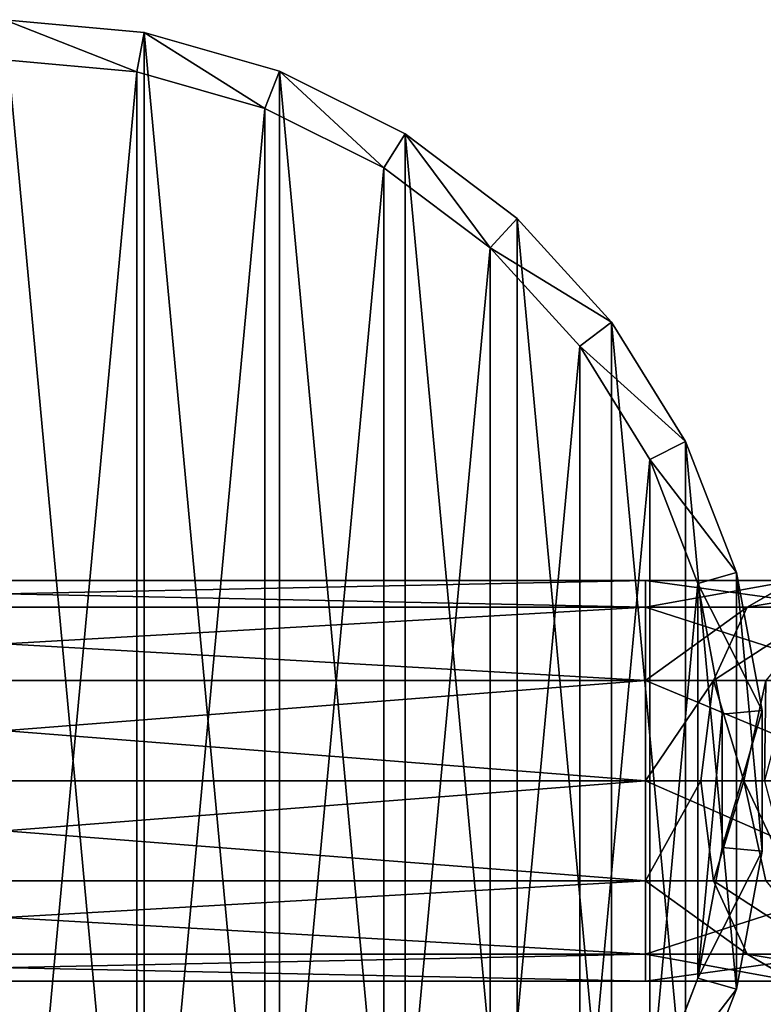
# Model space of a CAD drawing. Extents: x 1 to 133, y -12 to 0.
# Tile 155 of 256: x 34.267 to 35.196, y -6.24 to -5.011. Entities that reach past the tile are written whole.
import ezdxf

# ---------------------------------------------------------------- set-up
doc = ezdxf.new("R2010")
doc.units = 0
doc.header["$LTSCALE"] = 2.54
doc.layers.get('0').update_dxf_attribs({"color": 13, "linetype": 'CONTINUOUS'})

# ---------------------------------------------------------------- blocks, each defined once
blk = doc.blocks.new('SLING_IV_-_Z_O_ENIE16_06_B')
at = {"color": 0}
for p, q in [((34.4228, -5.027, 131.6951), (34.2482, -5.0108, 131.6951)), ((34.4228, -5.027, 131.6951), (34.2482, -5.0108, 131.6951)), ((34.4136, -5.0761, 129.2951), (34.4228, -5.027, 131.6951)), ((34.4136, -5.0761, 129.2951), (34.4228, -5.027, 131.6951)), ((34.5914, -5.075, 131.6951), (34.4228, -5.027, 131.6951)), ((34.5914, -5.075, 131.6951), (34.4228, -5.027, 131.6951)), ((34.2482, -5.0608, 129.2951), (34.4136, -5.0761, 129.2951)), ((34.2482, -5.0608, 129.2951), (34.4136, -5.0761, 129.2951)), ((34.5733, -5.1216, 129.2951), (34.5914, -5.075, 131.6951)), ((34.5733, -5.1216, 129.2951), (34.5914, -5.075, 131.6951)), ((34.7483, -5.1531, 131.6951), (34.5914, -5.075, 131.6951)), ((34.7483, -5.1531, 131.6951), (34.5914, -5.075, 131.6951)), ((34.4136, -5.0761, 129.2951), (34.5733, -5.1216, 129.2951)), ((34.4136, -5.0761, 129.2951), (34.5733, -5.1216, 129.2951)), ((34.5733, -5.1216, 129.2951), (34.722, -5.1956, 129.2951)), ((34.5733, -5.1216, 129.2951), (34.722, -5.1956, 129.2951)), ((34.722, -5.1956, 129.2951), (34.7483, -5.1531, 131.6951)), ((34.722, -5.1956, 129.2951), (34.7483, -5.1531, 131.6951)), ((34.8882, -5.2588, 131.6951), (34.7483, -5.1531, 131.6951)), ((34.8882, -5.2588, 131.6951), (34.7483, -5.1531, 131.6951)), ((34.722, -5.1956, 129.2951), (34.8546, -5.2957, 129.2951)), ((34.722, -5.1956, 129.2951), (34.8546, -5.2957, 129.2951)), ((34.8546, -5.2957, 129.2951), (34.8882, -5.2588, 131.6951)), ((34.8546, -5.2957, 129.2951), (34.8882, -5.2588, 131.6951)), ((35.0063, -5.3883, 131.6951), (34.8882, -5.2588, 131.6951)), ((35.0063, -5.3883, 131.6951), (34.8882, -5.2588, 131.6951)), ((34.8546, -5.2957, 129.2951), (34.9664, -5.4184, 129.2951)), ((34.8546, -5.2957, 129.2951), (34.9664, -5.4184, 129.2951)), ((34.9664, -5.4184, 129.2951), (35.0063, -5.3883, 131.6951)), ((34.9664, -5.4184, 129.2951), (35.0063, -5.3883, 131.6951)), ((35.0986, -5.5374, 131.6951), (35.0063, -5.3883, 131.6951)), ((35.0986, -5.5374, 131.6951), (35.0063, -5.3883, 131.6951)), ((34.9664, -5.4184, 129.2951), (35.0539, -5.5597, 129.2951)), ((34.9664, -5.4184, 129.2951), (35.0539, -5.5597, 129.2951)), ((35.0539, -5.5597, 129.2951), (35.0986, -5.5374, 131.6951)), ((35.0539, -5.5597, 129.2951), (35.0986, -5.5374, 131.6951)), ((35.162, -5.7008, 131.6951), (35.0986, -5.5374, 131.6951)), ((35.162, -5.7008, 131.6951), (35.0986, -5.5374, 131.6951)), ((35.0539, -5.5597, 129.2951), (35.1139, -5.7145, 129.2951)), ((35.0539, -5.5597, 129.2951), (35.1139, -5.7145, 129.2951)), ((35.1139, -5.7145, 129.2951), (35.162, -5.7008, 131.6951)), ((35.1139, -5.7145, 129.2951), (35.162, -5.7008, 131.6951)), ((35.1942, -5.8732, 131.6951), (35.162, -5.7008, 131.6951)), ((35.1942, -5.8732, 131.6951), (35.162, -5.7008, 131.6951)), ((33.4484, -5.7108, 130.5632), (35.0484, -5.7108, 130.5632)), ((33.4484, -5.7108, 130.5632), (35.0484, -5.7108, 130.5632)), ((35.0484, -5.7443, 130.6882), (35.0484, -5.7108, 130.5632)), ((35.0484, -5.7108, 130.5632), (35.0484, -5.7443, 130.4382)), ((35.0484, -5.7108, 130.5632), (35.0484, -5.7443, 130.4382)), ((35.0484, -5.7108, 130.5632), (35.2335, -5.7108, 130.5178)), ((35.0484, -5.7108, 130.5632), (35.2335, -5.7108, 130.5178)), ((35.0484, -5.7443, 130.6882), (35.0484, -5.7108, 130.5632)), ((35.1139, -5.7145, 129.2951), (35.1444, -5.8778, 129.2951)), ((35.1139, -5.7145, 129.2951), (35.1444, -5.8778, 129.2951)), ((35.1756, -5.7443, 130.407), (35.2335, -5.7108, 130.5178)), ((35.1756, -5.7443, 130.407), (35.2335, -5.7108, 130.5178)), ((33.4484, -5.7443, 130.6882), (35.0484, -5.7443, 130.6882)), ((33.4484, -5.7443, 130.6882), (35.0484, -5.7443, 130.6882)), ((33.4484, -5.7443, 130.4382), (35.0484, -5.7443, 130.4382)), ((33.4484, -5.7443, 130.4382), (35.0484, -5.7443, 130.4382)), ((35.0484, -5.8358, 130.7797), (35.0484, -5.7443, 130.6882)), ((35.0484, -5.7443, 130.4382), (35.0484, -5.8358, 130.3467)), ((35.0484, -5.7443, 130.4382), (35.0484, -5.8358, 130.3467)), ((35.0484, -5.7443, 130.4382), (35.1756, -5.7443, 130.407)), ((35.0484, -5.7443, 130.4382), (35.1756, -5.7443, 130.407)), ((35.0484, -5.7443, 130.6882), (35.2913, -5.7443, 130.6286)), ((35.0484, -5.7443, 130.6882), (35.2913, -5.7443, 130.6286)), ((35.0484, -5.8358, 130.7797), (35.0484, -5.7443, 130.6882)), ((35.1333, -5.8358, 130.3258), (35.1756, -5.7443, 130.407)), ((35.1333, -5.8358, 130.3258), (35.1756, -5.7443, 130.407)), ((35.1756, -5.7443, 130.407), (35.274, -5.7443, 130.3204)), ((35.1756, -5.7443, 130.407), (35.274, -5.7443, 130.3204)), ((33.4484, -5.8358, 130.7797), (35.0484, -5.8358, 130.7797)), ((33.4484, -5.8358, 130.7797), (35.0484, -5.8358, 130.7797)), ((33.4484, -5.8358, 130.3467), (35.0484, -5.8358, 130.3467)), ((33.4484, -5.8358, 130.3467), (35.0484, -5.8358, 130.3467)), ((35.0484, -5.9608, 130.8132), (35.0484, -5.8358, 130.7797)), ((35.0484, -5.8358, 130.3467), (35.0484, -5.9608, 130.3132)), ((35.0484, -5.8358, 130.3467), (35.0484, -5.9608, 130.3132)), ((35.0484, -5.8358, 130.3467), (35.1333, -5.8358, 130.3258)), ((35.0484, -5.8358, 130.3467), (35.1333, -5.8358, 130.3258)), ((35.0484, -5.8358, 130.7797), (35.3337, -5.8358, 130.7097)), ((35.0484, -5.8358, 130.7797), (35.3337, -5.8358, 130.7097)), ((35.0484, -5.9608, 130.8132), (35.0484, -5.8358, 130.7797)), ((35.1178, -5.9608, 130.2961), (35.1333, -5.8358, 130.3258)), ((35.1178, -5.9608, 130.2961), (35.1333, -5.8358, 130.3258)), ((35.1333, -5.8358, 130.3258), (35.1989, -5.8358, 130.2681)), ((35.1333, -5.8358, 130.3258), (35.1989, -5.8358, 130.2681)), ((35.1715, -5.9608, 130.2489), (35.1989, -5.8358, 130.2681)), ((35.1715, -5.9608, 130.2489), (35.1989, -5.8358, 130.2681)), ((35.1444, -5.8778, 129.2951), (35.1942, -5.8732, 131.6951)), ((35.1444, -5.8778, 129.2951), (35.1942, -5.8732, 131.6951)), ((35.1942, -6.0485, 131.6951), (35.1942, -5.8732, 131.6951)), ((35.1942, -6.0485, 131.6951), (35.1942, -5.8732, 131.6951)), ((35.1444, -5.8778, 129.2951), (35.1444, -6.0439, 129.2951)), ((35.1444, -5.8778, 129.2951), (35.1444, -6.0439, 129.2951)), ((33.4484, -5.9608, 130.8132), (35.0484, -5.9608, 130.8132)), ((33.4484, -5.9608, 130.8132), (35.0484, -5.9608, 130.8132)), ((33.4484, -5.9608, 130.3132), (35.0484, -5.9608, 130.3132)), ((33.4484, -5.9608, 130.3132), (35.0484, -5.9608, 130.3132)), ((35.0484, -6.0858, 130.7797), (35.0484, -5.9608, 130.8132)), ((35.0484, -5.9608, 130.3132), (35.0484, -6.0858, 130.3467)), ((35.1178, -5.9608, 130.2961), (35.0484, -5.9608, 130.3132)), ((35.0484, -5.9608, 130.8132), (35.3492, -5.9608, 130.7394)), ((35.0484, -5.9608, 130.8132), (35.3492, -5.9608, 130.7394)), ((35.0484, -6.0858, 130.7797), (35.0484, -5.9608, 130.8132)), ((35.0484, -5.9608, 130.3132), (35.0484, -6.0858, 130.3467)), ((35.1178, -5.9608, 130.2961), (35.0484, -5.9608, 130.3132)), ((35.1715, -5.9608, 130.2489), (35.1178, -5.9608, 130.2961)), ((35.1333, -6.0858, 130.3258), (35.1178, -5.9608, 130.2961)), ((35.1715, -5.9608, 130.2489), (35.1178, -5.9608, 130.2961)), ((35.1333, -6.0858, 130.3258), (35.1178, -5.9608, 130.2961)), ((35.1972, -5.9608, 130.1823), (35.1715, -5.9608, 130.2489)), ((35.1989, -6.0858, 130.2681), (35.1715, -5.9608, 130.2489)), ((35.1972, -5.9608, 130.1823), (35.1715, -5.9608, 130.2489)), ((35.1989, -6.0858, 130.2681), (35.1715, -5.9608, 130.2489)), ((35.1444, -6.0439, 129.2951), (35.1139, -6.2071, 129.2951)), ((35.1444, -6.0439, 129.2951), (35.1139, -6.2071, 129.2951)), ((35.1444, -6.0439, 129.2951), (35.1942, -6.0485, 131.6951)), ((35.1444, -6.0439, 129.2951), (35.1942, -6.0485, 131.6951)), ((35.162, -6.2208, 131.6951), (35.1942, -6.0485, 131.6951)), ((35.162, -6.2208, 131.6951), (35.1942, -6.0485, 131.6951)), ((33.4484, -6.0858, 130.7797), (35.0484, -6.0858, 130.7797)), ((33.4484, -6.0858, 130.7797), (35.0484, -6.0858, 130.7797)), ((33.4484, -6.0858, 130.3467), (35.0484, -6.0858, 130.3467)), ((33.4484, -6.0858, 130.3467), (35.0484, -6.0858, 130.3467)), ((35.0484, -6.1773, 130.6882), (35.0484, -6.0858, 130.7797)), ((35.0484, -6.0858, 130.3467), (35.0484, -6.1773, 130.4382)), ((35.0484, -6.0858, 130.7797), (35.3337, -6.0858, 130.7097)), ((35.0484, -6.0858, 130.7797), (35.3337, -6.0858, 130.7097)), ((35.0484, -6.1773, 130.6882), (35.0484, -6.0858, 130.7797)), ((35.0484, -6.0858, 130.3467), (35.0484, -6.1773, 130.4382)), ((35.0484, -6.0858, 130.3467), (35.1333, -6.0858, 130.3258)), ((35.0484, -6.0858, 130.3467), (35.1333, -6.0858, 130.3258)), ((35.1756, -6.1773, 130.407), (35.1333, -6.0858, 130.3258)), ((35.1333, -6.0858, 130.3258), (35.1989, -6.0858, 130.2681)), ((35.1333, -6.0858, 130.3258), (35.1989, -6.0858, 130.2681)), ((35.1756, -6.1773, 130.407), (35.1333, -6.0858, 130.3258)), ((33.4484, -6.1773, 130.6882), (35.0484, -6.1773, 130.6882)), ((33.4484, -6.1773, 130.6882), (35.0484, -6.1773, 130.6882)), ((33.4484, -6.1773, 130.4382), (35.0484, -6.1773, 130.4382)), ((33.4484, -6.1773, 130.4382), (35.0484, -6.1773, 130.4382)), ((35.0484, -6.2108, 130.5632), (35.0484, -6.1773, 130.6882)), ((35.0484, -6.1773, 130.4382), (35.0484, -6.2108, 130.5632)), ((35.0484, -6.1773, 130.6882), (35.2913, -6.1773, 130.6286)), ((35.0484, -6.1773, 130.6882), (35.2913, -6.1773, 130.6286)), ((35.0484, -6.2108, 130.5632), (35.0484, -6.1773, 130.6882)), ((35.0484, -6.1773, 130.4382), (35.0484, -6.2108, 130.5632)), ((35.0484, -6.1773, 130.4382), (35.1756, -6.1773, 130.407)), ((35.0484, -6.1773, 130.4382), (35.1756, -6.1773, 130.407)), ((35.2335, -6.2108, 130.5178), (35.1756, -6.1773, 130.407)), ((35.1756, -6.1773, 130.407), (35.274, -6.1773, 130.3204)), ((35.1756, -6.1773, 130.407), (35.274, -6.1773, 130.3204)), ((35.2335, -6.2108, 130.5178), (35.1756, -6.1773, 130.407)), ((33.4484, -6.2108, 130.5632), (35.0484, -6.2108, 130.5632)), ((33.4484, -6.2108, 130.5632), (35.0484, -6.2108, 130.5632)), ((35.0484, -6.2108, 130.5632), (35.2335, -6.2108, 130.5178)), ((35.0484, -6.2108, 130.5632), (35.2335, -6.2108, 130.5178)), ((35.1139, -6.2071, 129.2951), (35.0539, -6.362, 129.2951)), ((35.1139, -6.2071, 129.2951), (35.0539, -6.362, 129.2951)), ((35.1139, -6.2071, 129.2951), (35.162, -6.2208, 131.6951)), ((35.1139, -6.2071, 129.2951), (35.162, -6.2208, 131.6951)), ((35.0986, -6.3843, 131.6951), (35.162, -6.2208, 131.6951)), ((35.0986, -6.3843, 131.6951), (35.162, -6.2208, 131.6951))]:
    blk.add_line(p, q, dxfattribs=at)
mesh = blk.add_polyface(dxfattribs=at)
corners = [(33.3345, -6.2208, 131.6951), (33.3023, -5.8732, 131.6951), (33.3023, -6.0485, 131.6951), (33.3345, -5.7008, 131.6951), (33.3978, -6.3843, 131.6951), (33.3978, -5.5374, 131.6951), (33.4901, -6.5333, 131.6951), (33.4901, -5.3883, 131.6951), (33.6082, -6.6629, 131.6951), (33.6082, -5.2588, 131.6951), (33.7481, -6.7685, 131.6951), (33.7481, -5.1531, 131.6951), (33.9051, -6.8467, 131.6951), (33.9051, -5.075, 131.6951), (34.0737, -6.8946, 131.6951), (34.0737, -5.027, 131.6951), (34.2482, -6.9108, 131.6951), (34.2482, -5.0108, 131.6951), (34.4228, -6.8946, 131.6951), (34.4228, -5.027, 131.6951), (34.5914, -6.8467, 131.6951), (34.5914, -5.075, 131.6951), (34.7483, -6.7685, 131.6951), (34.7483, -5.1531, 131.6951), (34.8882, -6.6629, 131.6951), (34.8882, -5.2588, 131.6951), (35.0063, -6.5333, 131.6951), (35.0063, -5.3883, 131.6951), (35.0986, -6.3843, 131.6951), (35.0986, -5.5374, 131.6951), (35.162, -6.2208, 131.6951), (35.162, -5.7008, 131.6951), (35.1942, -6.0485, 131.6951), (35.1942, -5.8732, 131.6951)]
mesh.append_faces([[corners[k] for k in face] for face in [(0, 1, 2), (31, 32, 33)]], dxfattribs={"vtx0": -1, "color": 0})
mesh.append_faces([[corners[k] for k in face] for face in [(1, 0, 3), (3, 4, 5), (5, 6, 7), (7, 8, 9), (9, 10, 11), (11, 12, 13), (13, 14, 15), (15, 16, 17), (17, 18, 19), (19, 20, 21), (21, 22, 23), (23, 24, 25), (25, 26, 27), (27, 28, 29), (29, 30, 31)]], dxfattribs={"vtx0": -1, "vtx1": -1, "color": 0})
mesh.append_faces([[corners[k] for k in face] for face in [(3, 0, 4), (5, 4, 6), (7, 6, 8), (9, 8, 10), (11, 10, 12), (13, 12, 14), (15, 14, 16), (17, 16, 18), (19, 18, 20), (21, 20, 22), (23, 22, 24), (25, 24, 26), (27, 26, 28), (29, 28, 30), (31, 30, 32)]], dxfattribs={"vtx0": -1, "vtx2": -1, "color": 0})
mesh = blk.add_polyface(dxfattribs=at)
corners = [(34.2482, -5.0108, 131.6951), (34.4136, -5.0761, 129.2951), (34.2482, -5.0608, 129.2951), (34.4228, -5.027, 131.6951)]
mesh.append_faces([[corners[k] for k in face] for face in [(0, 1, 2), (1, 0, 3)]], dxfattribs={"vtx0": -1, "color": 0})
mesh = blk.add_polyface(dxfattribs=at)
corners = [(34.4228, -5.027, 131.6951), (34.5733, -5.1216, 129.2951), (34.4136, -5.0761, 129.2951), (34.5914, -5.075, 131.6951)]
mesh.append_faces([[corners[k] for k in face] for face in [(0, 1, 2), (1, 0, 3)]], dxfattribs={"vtx0": -1, "color": 0})
mesh = blk.add_polyface(dxfattribs=at)
corners = [(33.3826, -5.7145, 129.2951), (33.3521, -6.0439, 129.2951), (33.3521, -5.8778, 129.2951), (33.3826, -6.2071, 129.2951), (33.4426, -5.5597, 129.2951), (33.4426, -6.362, 129.2951), (33.53, -5.4184, 129.2951), (33.53, -6.5032, 129.2951), (33.6419, -5.2957, 129.2951), (33.6419, -6.6259, 129.2951), (33.7744, -5.1956, 129.2951), (33.7744, -6.726, 129.2951), (33.9231, -5.1216, 129.2951), (33.9231, -6.8, 129.2951), (34.0829, -5.0761, 129.2951), (34.0829, -6.8455, 129.2951), (34.2482, -5.0608, 129.2951), (34.2482, -6.8608, 129.2951), (34.4136, -5.0761, 129.2951), (34.4136, -6.8455, 129.2951), (34.5733, -5.1216, 129.2951), (34.5733, -6.8, 129.2951), (34.722, -5.1956, 129.2951), (34.722, -6.726, 129.2951), (34.8546, -5.2957, 129.2951), (34.8546, -6.6259, 129.2951), (34.9664, -5.4184, 129.2951), (34.9664, -6.5032, 129.2951), (35.0539, -5.5597, 129.2951), (35.0539, -6.362, 129.2951), (35.1139, -5.7145, 129.2951), (35.1139, -6.2071, 129.2951), (35.1444, -5.8778, 129.2951), (35.1444, -6.0439, 129.2951)]
mesh.append_faces([[corners[k] for k in face] for face in [(0, 1, 2), (31, 32, 33)]], dxfattribs={"vtx0": -1, "color": 0})
mesh.append_faces([[corners[k] for k in face] for face in [(1, 0, 3), (3, 4, 5), (5, 6, 7), (7, 8, 9), (9, 10, 11), (11, 12, 13), (13, 14, 15), (15, 16, 17), (17, 18, 19), (19, 20, 21), (21, 22, 23), (23, 24, 25), (25, 26, 27), (27, 28, 29), (29, 30, 31)]], dxfattribs={"vtx0": -1, "vtx1": -1, "color": 0})
mesh.append_faces([[corners[k] for k in face] for face in [(3, 0, 4), (5, 4, 6), (7, 6, 8), (9, 8, 10), (11, 10, 12), (13, 12, 14), (15, 14, 16), (17, 16, 18), (19, 18, 20), (21, 20, 22), (23, 22, 24), (25, 24, 26), (27, 26, 28), (29, 28, 30), (31, 30, 32)]], dxfattribs={"vtx0": -1, "vtx2": -1, "color": 0})
mesh = blk.add_polyface(dxfattribs=at)
corners = [(34.5914, -5.075, 131.6951), (34.722, -5.1956, 129.2951), (34.5733, -5.1216, 129.2951), (34.7483, -5.1531, 131.6951)]
mesh.append_faces([[corners[k] for k in face] for face in [(0, 1, 2), (1, 0, 3)]], dxfattribs={"vtx0": -1, "color": 0})
mesh = blk.add_polyface(dxfattribs=at)
corners = [(34.7483, -5.1531, 131.6951), (34.8546, -5.2957, 129.2951), (34.722, -5.1956, 129.2951), (34.8882, -5.2588, 131.6951)]
mesh.append_faces([[corners[k] for k in face] for face in [(0, 1, 2), (1, 0, 3)]], dxfattribs={"vtx0": -1, "color": 0})
mesh = blk.add_polyface(dxfattribs=at)
corners = [(34.8546, -5.2957, 129.2951), (35.0063, -5.3883, 131.6951), (34.9664, -5.4184, 129.2951), (34.8882, -5.2588, 131.6951)]
mesh.append_faces([[corners[k] for k in face] for face in [(0, 1, 2), (1, 0, 3)]], dxfattribs={"vtx0": -1, "color": 0})
mesh = blk.add_polyface(dxfattribs=at)
corners = [(34.9664, -5.4184, 129.2951), (35.0986, -5.5374, 131.6951), (35.0539, -5.5597, 129.2951), (35.0063, -5.3883, 131.6951)]
mesh.append_faces([[corners[k] for k in face] for face in [(0, 1, 2), (1, 0, 3)]], dxfattribs={"vtx0": -1, "color": 0})
mesh = blk.add_polyface(dxfattribs=at)
corners = [(35.0539, -5.5597, 129.2951), (35.162, -5.7008, 131.6951), (35.1139, -5.7145, 129.2951), (35.0986, -5.5374, 131.6951)]
mesh.append_faces([[corners[k] for k in face] for face in [(0, 1, 2), (1, 0, 3)]], dxfattribs={"vtx0": -1, "color": 0})
mesh = blk.add_polyface(dxfattribs=at)
corners = [(35.1139, -5.7145, 129.2951), (35.1942, -5.8732, 131.6951), (35.1444, -5.8778, 129.2951), (35.162, -5.7008, 131.6951)]
mesh.append_faces([[corners[k] for k in face] for face in [(0, 1, 2), (1, 0, 3)]], dxfattribs={"vtx0": -1, "color": 0})
mesh = blk.add_polyface(dxfattribs=at)
corners = [(33.4484, -5.7443, 130.6882), (35.0484, -5.7108, 130.5632), (33.4484, -5.7108, 130.5632), (35.0484, -5.7443, 130.6882)]
mesh.append_faces([[corners[k] for k in face] for face in [(0, 1, 2), (1, 0, 3)]], dxfattribs={"vtx0": -1, "color": 0})
mesh = blk.add_polyface(dxfattribs=at)
corners = [(33.4484, -5.7108, 130.5632), (35.0484, -5.7443, 130.4382), (33.4484, -5.7443, 130.4382), (35.0484, -5.7108, 130.5632)]
mesh.append_faces([[corners[k] for k in face] for face in [(0, 1, 2), (1, 0, 3)]], dxfattribs={"vtx0": -1, "color": 0})
mesh = blk.add_polyface(dxfattribs=at)
corners = [(35.0484, -5.7443, 130.4382), (35.2335, -5.7108, 130.5178), (35.1756, -5.7443, 130.407), (35.0484, -5.7108, 130.5632)]
mesh.append_faces([[corners[k] for k in face] for face in [(0, 1, 2), (1, 0, 3)]], dxfattribs={"vtx0": -1, "color": 0})
mesh = blk.add_polyface(dxfattribs=at)
corners = [(35.0484, -5.7108, 130.5632), (35.2913, -5.7443, 130.6286), (35.2335, -5.7108, 130.5178), (35.0484, -5.7443, 130.6882)]
mesh.append_faces([[corners[k] for k in face] for face in [(0, 1, 2), (1, 0, 3)]], dxfattribs={"vtx0": -1, "color": 0})
mesh = blk.add_polyface(dxfattribs=at)
corners = [(35.1756, -5.7443, 130.407), (35.3766, -5.7108, 130.3919), (35.274, -5.7443, 130.3204), (35.2335, -5.7108, 130.5178)]
mesh.append_faces([[corners[k] for k in face] for face in [(0, 1, 2), (1, 0, 3)]], dxfattribs={"vtx0": -1, "color": 0})
mesh = blk.add_polyface(dxfattribs=at)
corners = [(35.0484, -5.8358, 130.7797), (33.4484, -5.7443, 130.6882), (33.4484, -5.8358, 130.7797), (35.0484, -5.7443, 130.6882)]
mesh.append_faces([[corners[k] for k in face] for face in [(0, 1, 2), (1, 0, 3)]], dxfattribs={"vtx0": -1, "color": 0})
mesh = blk.add_polyface(dxfattribs=at)
corners = [(35.0484, -5.7443, 130.4382), (33.4484, -5.8358, 130.3467), (33.4484, -5.7443, 130.4382), (35.0484, -5.8358, 130.3467)]
mesh.append_faces([[corners[k] for k in face] for face in [(0, 1, 2), (1, 0, 3)]], dxfattribs={"vtx0": -1, "color": 0})
mesh = blk.add_polyface(dxfattribs=at)
corners = [(35.0484, -5.8358, 130.3467), (35.1756, -5.7443, 130.407), (35.1333, -5.8358, 130.3258), (35.0484, -5.7443, 130.4382)]
mesh.append_faces([[corners[k] for k in face] for face in [(0, 1, 2), (1, 0, 3)]], dxfattribs={"vtx0": -1, "color": 0})
mesh = blk.add_polyface(dxfattribs=at)
corners = [(35.0484, -5.7443, 130.6882), (35.3337, -5.8358, 130.7097), (35.2913, -5.7443, 130.6286), (35.0484, -5.8358, 130.7797)]
mesh.append_faces([[corners[k] for k in face] for face in [(0, 1, 2), (1, 0, 3)]], dxfattribs={"vtx0": -1, "color": 0})
mesh = blk.add_polyface(dxfattribs=at)
corners = [(35.1333, -5.8358, 130.3258), (35.274, -5.7443, 130.3204), (35.1989, -5.8358, 130.2681), (35.1756, -5.7443, 130.407)]
mesh.append_faces([[corners[k] for k in face] for face in [(0, 1, 2), (1, 0, 3)]], dxfattribs={"vtx0": -1, "color": 0})
mesh = blk.add_polyface(dxfattribs=at)
corners = [(35.0484, -5.9608, 130.8132), (33.4484, -5.8358, 130.7797), (33.4484, -5.9608, 130.8132), (35.0484, -5.8358, 130.7797)]
mesh.append_faces([[corners[k] for k in face] for face in [(0, 1, 2), (1, 0, 3)]], dxfattribs={"vtx0": -1, "color": 0})
mesh = blk.add_polyface(dxfattribs=at)
corners = [(35.0484, -5.8358, 130.3467), (33.4484, -5.9608, 130.3132), (33.4484, -5.8358, 130.3467), (35.0484, -5.9608, 130.3132)]
mesh.append_faces([[corners[k] for k in face] for face in [(0, 1, 2), (1, 0, 3)]], dxfattribs={"vtx0": -1, "color": 0})
mesh = blk.add_polyface(dxfattribs=at)
corners = [(35.1333, -5.8358, 130.3258), (35.0484, -5.9608, 130.3132), (35.0484, -5.8358, 130.3467), (35.1178, -5.9608, 130.2961)]
mesh.append_faces([[corners[k] for k in face] for face in [(0, 1, 2), (1, 0, 3)]], dxfattribs={"vtx0": -1, "color": 0})
mesh = blk.add_polyface(dxfattribs=at)
corners = [(35.3492, -5.9608, 130.7394), (35.0484, -5.8358, 130.7797), (35.0484, -5.9608, 130.8132), (35.3337, -5.8358, 130.7097)]
mesh.append_faces([[corners[k] for k in face] for face in [(0, 1, 2), (1, 0, 3)]], dxfattribs={"vtx0": -1, "color": 0})
mesh = blk.add_polyface(dxfattribs=at)
corners = [(35.1333, -5.8358, 130.3258), (35.1715, -5.9608, 130.2489), (35.1178, -5.9608, 130.2961), (35.1989, -5.8358, 130.2681)]
mesh.append_faces([[corners[k] for k in face] for face in [(0, 1, 2), (1, 0, 3)]], dxfattribs={"vtx0": -1, "color": 0})
mesh = blk.add_polyface(dxfattribs=at)
corners = [(35.1989, -5.8358, 130.2681), (35.1972, -5.9608, 130.1823), (35.1715, -5.9608, 130.2489), (35.2304, -5.8358, 130.1865)]
mesh.append_faces([[corners[k] for k in face] for face in [(0, 1, 2), (1, 0, 3)]], dxfattribs={"vtx0": -1, "color": 0})
mesh = blk.add_polyface(dxfattribs=at)
corners = [(35.1444, -6.0439, 129.2951), (35.1942, -5.8732, 131.6951), (35.1942, -6.0485, 131.6951), (35.1444, -5.8778, 129.2951)]
mesh.append_faces([[corners[k] for k in face] for face in [(0, 1, 2), (1, 0, 3)]], dxfattribs={"vtx0": -1, "color": 0})
mesh = blk.add_polyface(dxfattribs=at)
corners = [(35.0484, -6.0858, 130.7797), (33.4484, -5.9608, 130.8132), (33.4484, -6.0858, 130.7797), (35.0484, -5.9608, 130.8132)]
mesh.append_faces([[corners[k] for k in face] for face in [(0, 1, 2), (1, 0, 3)]], dxfattribs={"vtx0": -1, "color": 0})
mesh = blk.add_polyface(dxfattribs=at)
corners = [(35.0484, -5.9608, 130.3132), (33.4484, -6.0858, 130.3467), (33.4484, -5.9608, 130.3132), (35.0484, -6.0858, 130.3467)]
mesh.append_faces([[corners[k] for k in face] for face in [(0, 1, 2), (1, 0, 3)]], dxfattribs={"vtx0": -1, "color": 0})
mesh = blk.add_polyface(dxfattribs=at)
corners = [(35.3337, -6.0858, 130.7097), (35.0484, -5.9608, 130.8132), (35.0484, -6.0858, 130.7797), (35.3492, -5.9608, 130.7394)]
mesh.append_faces([[corners[k] for k in face] for face in [(0, 1, 2), (1, 0, 3)]], dxfattribs={"vtx0": -1, "color": 0})
mesh = blk.add_polyface(dxfattribs=at)
corners = [(35.1178, -5.9608, 130.2961), (35.0484, -6.0858, 130.3467), (35.0484, -5.9608, 130.3132), (35.1333, -6.0858, 130.3258)]
mesh.append_faces([[corners[k] for k in face] for face in [(0, 1, 2), (1, 0, 3)]], dxfattribs={"vtx0": -1, "color": 0})
mesh = blk.add_polyface(dxfattribs=at)
corners = [(35.1715, -5.9608, 130.2489), (35.1333, -6.0858, 130.3258), (35.1178, -5.9608, 130.2961), (35.1989, -6.0858, 130.2681)]
mesh.append_faces([[corners[k] for k in face] for face in [(0, 1, 2), (1, 0, 3)]], dxfattribs={"vtx0": -1, "color": 0})
mesh = blk.add_polyface(dxfattribs=at)
corners = [(35.1715, -5.9608, 130.2489), (35.2304, -6.0858, 130.1865), (35.1989, -6.0858, 130.2681), (35.1972, -5.9608, 130.1823)]
mesh.append_faces([[corners[k] for k in face] for face in [(0, 1, 2), (1, 0, 3)]], dxfattribs={"vtx0": -1, "color": 0})
mesh = blk.add_polyface(dxfattribs=at)
corners = [(35.1139, -6.2071, 129.2951), (35.1942, -6.0485, 131.6951), (35.162, -6.2208, 131.6951), (35.1444, -6.0439, 129.2951)]
mesh.append_faces([[corners[k] for k in face] for face in [(0, 1, 2), (1, 0, 3)]], dxfattribs={"vtx0": -1, "color": 0})
mesh = blk.add_polyface(dxfattribs=at)
corners = [(35.0484, -6.1773, 130.6882), (33.4484, -6.0858, 130.7797), (33.4484, -6.1773, 130.6882), (35.0484, -6.0858, 130.7797)]
mesh.append_faces([[corners[k] for k in face] for face in [(0, 1, 2), (1, 0, 3)]], dxfattribs={"vtx0": -1, "color": 0})
mesh = blk.add_polyface(dxfattribs=at)
corners = [(35.0484, -6.0858, 130.3467), (33.4484, -6.1773, 130.4382), (33.4484, -6.0858, 130.3467), (35.0484, -6.1773, 130.4382)]
mesh.append_faces([[corners[k] for k in face] for face in [(0, 1, 2), (1, 0, 3)]], dxfattribs={"vtx0": -1, "color": 0})
mesh = blk.add_polyface(dxfattribs=at)
corners = [(35.3337, -6.0858, 130.7097), (35.0484, -6.1773, 130.6882), (35.2913, -6.1773, 130.6286), (35.0484, -6.0858, 130.7797)]
mesh.append_faces([[corners[k] for k in face] for face in [(0, 1, 2), (1, 0, 3)]], dxfattribs={"vtx0": -1, "color": 0})
mesh = blk.add_polyface(dxfattribs=at)
corners = [(35.1756, -6.1773, 130.407), (35.0484, -6.0858, 130.3467), (35.1333, -6.0858, 130.3258), (35.0484, -6.1773, 130.4382)]
mesh.append_faces([[corners[k] for k in face] for face in [(0, 1, 2), (1, 0, 3)]], dxfattribs={"vtx0": -1, "color": 0})
mesh = blk.add_polyface(dxfattribs=at)
corners = [(35.274, -6.1773, 130.3204), (35.1333, -6.0858, 130.3258), (35.1989, -6.0858, 130.2681), (35.1756, -6.1773, 130.407)]
mesh.append_faces([[corners[k] for k in face] for face in [(0, 1, 2), (1, 0, 3)]], dxfattribs={"vtx0": -1, "color": 0})
mesh = blk.add_polyface(dxfattribs=at)
corners = [(35.0484, -6.1773, 130.6882), (33.4484, -6.2108, 130.5632), (35.0484, -6.2108, 130.5632), (33.4484, -6.1773, 130.6882)]
mesh.append_faces([[corners[k] for k in face] for face in [(0, 1, 2), (1, 0, 3)]], dxfattribs={"vtx0": -1, "color": 0})
mesh = blk.add_polyface(dxfattribs=at)
corners = [(35.0484, -6.2108, 130.5632), (33.4484, -6.1773, 130.4382), (35.0484, -6.1773, 130.4382), (33.4484, -6.2108, 130.5632)]
mesh.append_faces([[corners[k] for k in face] for face in [(0, 1, 2), (1, 0, 3)]], dxfattribs={"vtx0": -1, "color": 0})
mesh = blk.add_polyface(dxfattribs=at)
corners = [(35.2913, -6.1773, 130.6286), (35.0484, -6.2108, 130.5632), (35.2335, -6.2108, 130.5178), (35.0484, -6.1773, 130.6882)]
mesh.append_faces([[corners[k] for k in face] for face in [(0, 1, 2), (1, 0, 3)]], dxfattribs={"vtx0": -1, "color": 0})
mesh = blk.add_polyface(dxfattribs=at)
corners = [(35.2335, -6.2108, 130.5178), (35.0484, -6.1773, 130.4382), (35.1756, -6.1773, 130.407), (35.0484, -6.2108, 130.5632)]
mesh.append_faces([[corners[k] for k in face] for face in [(0, 1, 2), (1, 0, 3)]], dxfattribs={"vtx0": -1, "color": 0})
mesh = blk.add_polyface(dxfattribs=at)
corners = [(35.3766, -6.2108, 130.3919), (35.1756, -6.1773, 130.407), (35.274, -6.1773, 130.3204), (35.2335, -6.2108, 130.5178)]
mesh.append_faces([[corners[k] for k in face] for face in [(0, 1, 2), (1, 0, 3)]], dxfattribs={"vtx0": -1, "color": 0})
mesh = blk.add_polyface(dxfattribs=at)
corners = [(35.0539, -6.362, 129.2951), (35.162, -6.2208, 131.6951), (35.0986, -6.3843, 131.6951), (35.1139, -6.2071, 129.2951)]
mesh.append_faces([[corners[k] for k in face] for face in [(0, 1, 2), (1, 0, 3)]], dxfattribs={"vtx0": -1, "color": 0})

msp = doc.modelspace()

# ---------------------------------------------------------------- block references
at = {"color": 18}
msp.add_blockref('SLING_IV_-_Z_O_ENIE16_06_B', (0, 0), dxfattribs=at)

doc.saveas('drawing.dxf')
